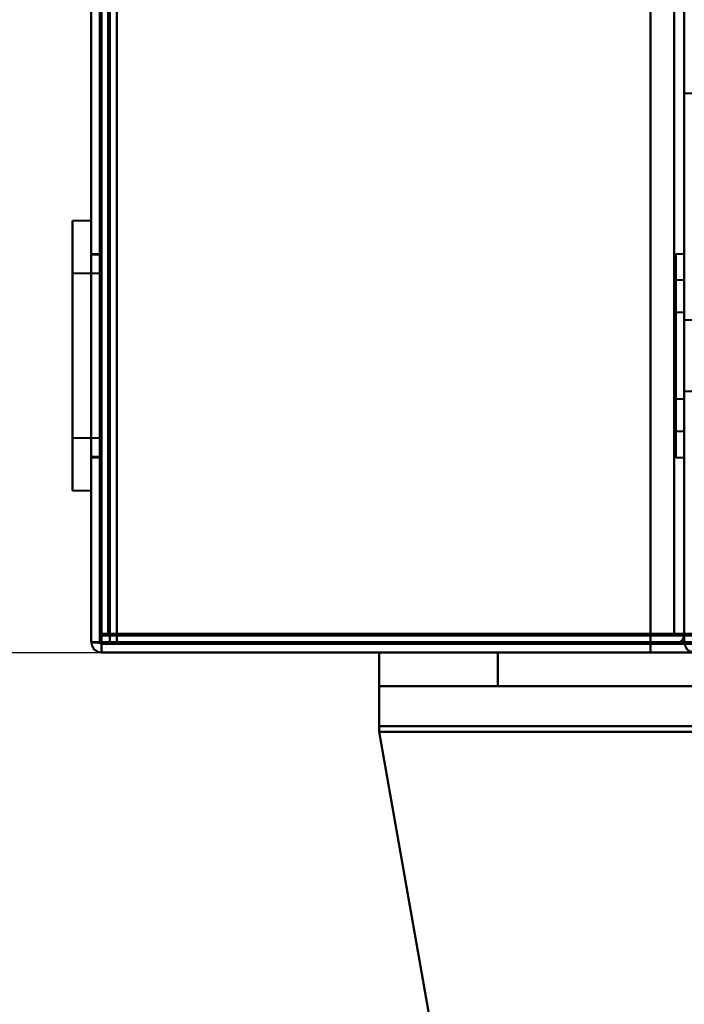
# Model space of a CAD drawing. Header units: millimetres. Extents: x -1442 to 3067, y -120 to 936.
# Tile 2 of 72: x -291 to -252, y 108 to 166. Entities that reach past the tile are written whole.
import ezdxf

# ---------------------------------------------------------------- set-up
doc = ezdxf.new("R2010")
doc.units = ezdxf.units.MM
doc.layers.add('G-IMPT', color=8, linetype='Continuous', lineweight=40)

# ---------------------------------------------------------------- blocks, each defined once
blk = doc.blocks.new('NEXA 400 CALQUES_dwg-748074-Gauche')
at = {"layer": 'G-IMPT'}
for p, q in [((-287, 827.772), (-287, 128.972)), ((-287, 827.772), (-287, 128.972)), ((-286.5, 827.272), (-286.5, 129.472)), ((-252, 129.472), (-252, 827.272)), ((-287, 153.822), (-288.1, 153.822)), ((-287, 153.822), (-288.1, 153.822)), ((-287, 153.822), (-288.1, 153.822)), ((-288.1, 153.822), (-288.1, 138.529)), ((-288.1, 153.822), (-288.1, 138.529)), ((-288.1, 153.822), (-288.1, 138.529)), ((-288.1, 138.529), (-288.1, 153.822)), ((-288.1, 138.529), (-288.1, 153.822)), ((-288.1, 138.529), (-288.1, 153.822)), ((-287, 153.822), (-287, 138.529)), ((-287, 153.822), (-287, 138.529)), ((-287, 153.822), (-287, 138.529)), ((-287, 138.529), (-287, 153.822)), ((-287, 138.529), (-287, 153.822)), ((-287, 138.529), (-287, 153.822)), ((-288.1, 153.216), (-288.1, 137.922)), ((-288.1, 153.216), (-288.1, 137.922)), ((-288.1, 153.216), (-288.1, 137.922)), ((-288.1, 137.922), (-288.1, 153.216)), ((-288.1, 137.922), (-288.1, 153.216)), ((-288.1, 137.922), (-288.1, 153.216)), ((-287, 153.216), (-287, 137.922)), ((-287, 153.216), (-287, 137.922)), ((-287, 153.216), (-287, 137.922)), ((-287, 137.922), (-287, 153.216)), ((-287, 137.922), (-287, 153.216)), ((-287, 137.922), (-287, 153.216)), ((-286.5, 151.872), (-287, 151.872)), ((-286.5, 151.872), (-287, 151.872)), ((-286.5, 151.872), (-287, 151.872)), ((-287, 151.872), (-287, 139.872)), ((-287, 151.872), (-287, 145.872)), ((-287, 151.872), (-287, 139.872)), ((-287, 151.872), (-287, 145.872)), ((-287, 151.872), (-287, 139.872)), ((-287, 151.872), (-287, 145.872)), ((-286.5, 151.822), (-287, 151.822)), ((-286.5, 151.822), (-287, 151.822)), ((-286.5, 151.822), (-287, 151.822)), ((-287, 140.376), (-287, 151.822)), ((-287, 140.376), (-287, 151.822)), ((-287, 140.376), (-287, 151.822)), ((-286.5, 139.872), (-286.5, 151.872)), ((-286.5, 139.872), (-286.5, 151.872)), ((-286.5, 139.872), (-286.5, 151.872)), ((-286.5, 139.872), (-286.5, 151.872)), ((-286.5, 139.872), (-286.5, 151.872)), ((-286.5, 139.872), (-286.5, 151.872)), ((-286.5, 151.822), (-286.5, 140.376)), ((-286.5, 151.822), (-286.5, 140.376)), ((-286.5, 151.822), (-286.5, 140.376)), ((-252, 151.872), (-252.5, 151.872)), ((-252, 151.872), (-252.5, 151.872)), ((-252, 151.872), (-252.5, 151.872)), ((-252.5, 151.872), (-252.5, 139.872)), ((-252.5, 151.872), (-252.5, 139.872)), ((-252.5, 139.872), (-252.5, 151.872)), ((-252.5, 139.872), (-252.5, 151.872)), ((-252.5, 151.872), (-252.5, 139.872)), ((-252.5, 151.872), (-252.5, 139.872)), ((-252.5, 139.872), (-252.5, 151.872)), ((-252.5, 139.872), (-252.5, 151.872)), ((-252.5, 139.872), (-252.5, 151.872)), ((-252.5, 139.872), (-252.5, 151.872)), ((-252.5, 151.872), (-252.5, 139.872)), ((-252.5, 151.872), (-252.5, 139.872)), ((-252, 151.872), (-252, 145.872)), ((-252, 145.872), (-252, 151.872)), ((-252, 139.872), (-252, 151.872)), ((-252, 151.872), (-252, 145.872)), ((-252, 145.872), (-252, 151.872)), ((-252, 139.872), (-252, 151.872)), ((-252, 145.872), (-252, 151.872)), ((-252, 139.872), (-252, 151.872)), ((-252, 151.872), (-252, 145.872)), ((-287, 139.922), (-287, 151.368)), ((-287, 139.922), (-287, 151.368)), ((-287, 139.922), (-287, 151.368)), ((-286.5, 151.368), (-286.5, 139.922)), ((-286.5, 151.368), (-286.5, 139.922)), ((-286.5, 151.368), (-286.5, 139.922)), ((-286.5, 150.722), (-288.1, 150.722)), ((-286.5, 150.722), (-288.1, 150.722)), ((-286.5, 150.722), (-288.1, 150.722)), ((-288.1, 150.722), (-288.1, 141.392)), ((-288.1, 150.722), (-288.1, 141.392)), ((-288.1, 150.722), (-288.1, 141.392)), ((-288.1, 141.392), (-288.1, 150.722)), ((-288.1, 141.392), (-288.1, 150.722)), ((-288.1, 141.392), (-288.1, 150.722)), ((-286.5, 150.722), (-286.5, 141.022)), ((-286.5, 150.722), (-286.5, 141.022)), ((-286.5, 150.722), (-286.5, 141.022)), ((-286.5, 150.722), (-286.5, 141.022)), ((-286.5, 150.722), (-286.5, 141.022)), ((-286.5, 150.722), (-286.5, 141.022)), ((-286.5, 141.392), (-286.5, 150.722)), ((-286.5, 141.392), (-286.5, 150.722)), ((-286.5, 141.392), (-286.5, 150.722)), ((-288.1, 150.352), (-288.1, 141.022)), ((-288.1, 150.352), (-288.1, 141.022)), ((-288.1, 150.352), (-288.1, 141.022)), ((-288.1, 141.022), (-288.1, 150.352)), ((-288.1, 141.022), (-288.1, 150.352)), ((-288.1, 141.022), (-288.1, 150.352)), ((-286.5, 141.022), (-286.5, 150.352)), ((-286.5, 141.022), (-286.5, 150.352)), ((-286.5, 141.022), (-286.5, 150.352)), ((-252, 150.322), (-252.5, 150.322)), ((-252, 150.322), (-252.5, 150.322)), ((-252, 150.322), (-252.5, 150.322)), ((-252.5, 141.762), (-252.5, 150.322)), ((-252.5, 150.322), (-252.5, 141.422)), ((-252.5, 150.322), (-252.5, 141.422)), ((-252.5, 141.762), (-252.5, 150.322)), ((-252.5, 150.322), (-252.5, 141.422)), ((-252.5, 150.322), (-252.5, 141.422)), ((-252.5, 150.322), (-252.5, 141.422)), ((-252.5, 150.322), (-252.5, 141.422)), ((-252.5, 141.762), (-252.5, 150.322)), ((-252.5, 141.422), (-252.5, 149.983)), ((-252.5, 141.422), (-252.5, 149.983)), ((-252.5, 141.422), (-252.5, 149.983)), ((-252, 145.872), (-252, 150.322)), ((-252, 150.322), (-252, 145.872)), ((-252, 145.872), (-252, 150.322)), ((-252, 150.322), (-252, 145.872)), ((-252, 145.872), (-252, 150.322)), ((-252, 149.983), (-252, 141.422)), ((-252, 149.983), (-252, 141.422)), ((-252, 148.422), (-252.5, 148.422)), ((-252, 148.422), (-252.5, 148.422)), ((-252, 148.422), (-252.5, 148.422)), ((-252.5, 148.422), (-252.5, 143.517)), ((-252.5, 143.322), (-252.5, 148.422)), ((-252.5, 143.322), (-252.5, 148.422)), ((-252.5, 143.322), (-252.5, 148.422)), ((-252.5, 143.322), (-252.5, 148.422)), ((-252.5, 148.422), (-252.5, 143.517)), ((-252.5, 148.422), (-252.5, 143.517)), ((-252.5, 143.322), (-252.5, 148.422)), ((-252.5, 143.322), (-252.5, 148.422)), ((-252.5, 148.228), (-252.5, 143.322)), ((-252.5, 148.228), (-252.5, 143.322)), ((-252.5, 148.228), (-252.5, 143.322)), ((-252, 148.422), (-252, 145.872)), ((-252, 145.872), (-252, 148.422)), ((-252, 148.422), (-252, 145.872)), ((-252, 148.422), (-252, 145.872)), ((-252, 145.872), (-252, 148.422)), ((-252, 143.322), (-252, 148.228)), ((-252, 143.322), (-252, 148.228)), ((-251, 147.972), (-252, 147.972)), ((-251, 147.972), (-252, 147.972)), ((-252, 147.972), (-252, 143.772)), ((-252, 147.972), (-252, 145.872)), ((-252, 145.872), (-252, 147.972)), ((-252, 145.872), (-252, 147.972)), ((-252, 147.972), (-252, 143.772)), ((-252, 147.972), (-252, 145.872)), ((-252, 145.872), (-252, 147.972)), ((-287, 145.872), (-287, 139.872)), ((-287, 145.872), (-287, 139.872)), ((-287, 145.872), (-287, 139.872)), ((-252, 145.872), (-252, 139.872)), ((-252, 141.422), (-252, 145.872)), ((-252, 145.872), (-252, 141.762)), ((-252, 139.872), (-252, 145.872)), ((-252, 145.872), (-252, 139.872)), ((-252, 141.422), (-252, 145.872)), ((-252, 139.872), (-252, 145.872)), ((-252, 139.872), (-252, 145.872)), ((-252, 145.872), (-252, 141.762)), ((-252, 145.872), (-252, 139.872)), ((-252, 141.422), (-252, 145.872)), ((-252, 145.872), (-252, 143.772)), ((-252, 145.872), (-252, 143.322)), ((-252, 143.772), (-252, 145.872)), ((-252, 143.517), (-252, 145.872)), ((-252, 145.872), (-252, 143.322)), ((-252, 143.772), (-252, 145.872)), ((-252, 145.872), (-252, 143.772)), ((-252, 145.872), (-252, 143.322)), ((-252, 143.772), (-252, 145.872)), ((-252, 143.517), (-252, 145.872)), ((-252.5, 143.517), (-252.5, 143.322)), ((-252.5, 143.517), (-252.5, 143.322)), ((-252.5, 143.517), (-252.5, 143.322)), ((-252, 143.772), (-251, 143.772)), ((-252, 143.772), (-251, 143.772)), ((-252.5, 143.322), (-252, 143.322)), ((-252.5, 143.322), (-252, 143.322)), ((-252.5, 143.322), (-252, 143.322)), ((-252.5, 141.422), (-252.5, 141.762)), ((-252.5, 141.422), (-252.5, 141.762)), ((-252.5, 141.422), (-252.5, 141.762)), ((-286.5, 141.022), (-286.5, 141.392)), ((-286.5, 141.022), (-286.5, 141.392)), ((-286.5, 141.022), (-286.5, 141.392)), ((-252.5, 141.422), (-252, 141.422)), ((-252.5, 141.422), (-252, 141.422)), ((-252.5, 141.422), (-252, 141.422)), ((-288.1, 141.022), (-286.5, 141.022)), ((-288.1, 141.022), (-286.5, 141.022)), ((-288.1, 141.022), (-286.5, 141.022)), ((-286.5, 140.376), (-286.5, 139.922)), ((-286.5, 140.376), (-286.5, 139.922)), ((-286.5, 140.376), (-286.5, 139.922)), ((-287, 139.922), (-286.5, 139.922)), ((-287, 139.922), (-286.5, 139.922)), ((-287, 139.922), (-286.5, 139.922)), ((-287, 139.872), (-286.5, 139.872)), ((-287, 139.872), (-286.5, 139.872)), ((-287, 139.872), (-286.5, 139.872)), ((-252.5, 139.872), (-252, 139.872)), ((-252.5, 139.872), (-252, 139.872)), ((-252.5, 139.872), (-252, 139.872)), ((-288.1, 137.922), (-287, 137.922)), ((-288.1, 137.922), (-287, 137.922)), ((-288.1, 137.922), (-287, 137.922)), ((-287, 128.972), (-286.4, 128.972)), ((-286.4, 128.972), (-287, 128.972)), ((-286.4, 128.972), (-287, 128.972)), ((-287, 128.972), (-286.4, 128.972)), ((-286.4, 128.972), (-287, 128.972)), ((-287, 128.972), (-286.4, 128.972)), ((-287, 128.972), (-286.4, 128.972)), ((-286.4, 128.972), (-287, 128.972)), ((-286.5, 129.472), (-285.9, 129.472)), ((-285.9, 129.472), (-286.5, 129.472)), ((-285.9, 129.472), (-286.5, 129.472)), ((-286.5, 129.472), (-285.9, 129.472)), ((-286.4, 128.372), (-286.4, 128.972)), ((-286.4, 128.972), (-286.4, 128.372)), ((-286.4, 128.972), (-286.4, 128.372)), ((-286.4, 128.372), (-286.4, 128.972)), ((-285.9, 129.472), (-285.9, 128.872)), ((-285.9, 128.872), (-285.9, 129.472)), ((-285.9, 128.872), (-285.9, 129.472)), ((-285.9, 129.472), (-285.9, 128.872)), ((-252.6, 129.472), (-252, 129.472)), ((-252.6, 129.472), (-252, 129.472)), ((-252, 129.472), (-252.6, 129.472)), ((-252, 129.472), (-252.6, 129.472)), ((-285.9, 128.872), (248.9, 128.872)), ((-286.4, 128.372), (249.4, 128.372)), ((250, 128.372), (-270, 128.372)), ((-270, 128.372), (-270, 126.372)), ((-270, 128.372), (-270, 126.372)), ((-270, 123.678), (-270, 128.372)), ((-270, 128.372), (-270, 123.678)), ((-270, 128.372), (-263, 128.372)), ((-270, 128.372), (-270, 123.678)), ((-270, 128.372), (-263, 128.372)), ((-270, 128.372), (-263, 128.372)), ((-270, 128.372), (-270, 123.678)), ((-270, 123.678), (-270, 128.372)), ((-263, 128.372), (-270, 128.372)), ((-263, 128.372), (-270, 128.372)), ((-263, 128.372), (-270, 128.372)), ((-263, 128.372), (-270, 128.372)), ((-270, 128.372), (-263, 128.372)), ((-270, 128.372), (-270, 123.678)), ((250, 126.372), (-270, 126.372)), ((250, 126.372), (-270, 126.372)), ((-270, 126.372), (-270, 124.025)), ((-270, 126.372), (-263, 126.372)), ((-270, 126.372), (-270, 124.025)), ((-270, 126.372), (-263, 126.372)), ((-270, 126.372), (-270, 124.025)), ((-270, 126.372), (-263, 126.372)), ((-270, 124.025), (-270, 126.372)), ((-263, 126.372), (-270, 126.372)), ((-270, 124.025), (-270, 126.372)), ((-263, 126.372), (-270, 126.372)), ((-263, 126.372), (-270, 126.372)), ((-270, 124.025), (-270, 126.372)), ((-270, 126.372), (-270, 124.025)), ((-263, 126.372), (-270, 126.372)), ((-270, 126.372), (-263, 126.372)), ((-270, 124.025), (-270, 126.372))]:
    blk.add_line(p, q, dxfattribs=at)
at = {"layer": 'G-IMPT', "flags": 128}
for points in [[(-287, 128.972), (-287, 303.672), (-287, 478.372), (-287, 653.072), (-287, 827.772)], [(-287, 827.772), (-287, 653.072), (-287, 478.372), (-287, 303.672), (-287, 128.972)], [(-287, 128.972), (-287, 303.672), (-287, 478.372), (-287, 653.072), (-287, 827.772)], [(-287, 827.772), (-287, 653.072), (-287, 478.372), (-287, 303.672), (-287, 128.972)], [(-287, 827.772), (-287, 653.072), (-287, 478.372), (-287, 303.672), (-287, 128.972)], [(-287, 128.972), (-287, 303.672), (-287, 478.372), (-287, 653.072), (-287, 827.772)], [(-287, 128.972), (-287, 303.672), (-287, 478.372), (-287, 653.072), (-287, 827.772)], [(-287, 827.772), (-287, 653.072), (-287, 478.372), (-287, 303.672), (-287, 128.972)], [(-287, 827.772), (-287, 653.072), (-287, 478.372), (-287, 303.672), (-287, 128.972)], [(-287, 128.972), (-287, 303.672), (-287, 478.372), (-287, 653.072), (-287, 827.772)], [(-287, 827.772), (-287, 653.072), (-287, 478.372), (-287, 303.672), (-287, 128.972)], [(-287, 128.972), (-287, 303.672), (-287, 478.372), (-287, 653.072), (-287, 827.772)], [(-286.5, 827.772), (-286.5, 653.072), (-286.5, 478.372), (-286.5, 303.672), (-286.5, 128.972)], [(-286.5, 827.772), (-286.5, 653.072), (-286.5, 478.372), (-286.5, 303.672), (-286.5, 128.972)], [(-286.5, 128.972), (-286.5, 303.672), (-286.5, 478.372), (-286.5, 653.072), (-286.5, 827.772)], [(-286.5, 128.972), (-286.5, 303.672), (-286.5, 478.372), (-286.5, 653.072), (-286.5, 827.772)], [(-286.4, 128.972), (-286.4, 303.672), (-286.4, 478.372), (-286.4, 653.072), (-286.4, 827.772)], [(-286.4, 128.972), (-286.4, 303.672), (-286.4, 478.372), (-286.4, 653.072), (-286.4, 827.772)], [(-286.4, 128.972), (-286.4, 303.672), (-286.4, 478.372), (-286.4, 653.072), (-286.4, 827.772)], [(-286.4, 827.772), (-286.4, 653.072), (-286.4, 478.372), (-286.4, 303.672), (-286.4, 128.972)], [(-286.4, 128.972), (-286.4, 303.672), (-286.4, 478.372), (-286.4, 653.072), (-286.4, 827.772)], [(-286.4, 827.772), (-286.4, 653.072), (-286.4, 478.372), (-286.4, 303.672), (-286.4, 128.972)], [(-286.4, 827.772), (-286.4, 653.072), (-286.4, 478.372), (-286.4, 303.672), (-286.4, 128.972)], [(-286.4, 827.772), (-286.4, 653.072), (-286.4, 478.372), (-286.4, 303.672), (-286.4, 128.972)], [(-286.4, 128.972), (-286.4, 303.672), (-286.4, 478.372), (-286.4, 653.072), (-286.4, 827.772)], [(-286.4, 827.772), (-286.4, 653.072), (-286.4, 478.372), (-286.4, 303.672), (-286.4, 128.972)], [(-286.4, 827.772), (-286.4, 653.072), (-286.4, 478.372), (-286.4, 303.672), (-286.4, 128.972)], [(-286.4, 128.972), (-286.4, 303.672), (-286.4, 478.372), (-286.4, 653.072), (-286.4, 827.772)], [(-286.5, 129.372), (-286.5, 303.872), (-286.5, 478.372), (-286.5, 652.872), (-286.5, 827.372)], [(-286.5, 827.372), (-286.5, 652.872), (-286.5, 478.372), (-286.5, 303.872), (-286.5, 129.372)], [(-286.5, 129.372), (-286.5, 303.872), (-286.5, 478.372), (-286.5, 652.872), (-286.5, 827.372)], [(-286.5, 827.372), (-286.5, 652.872), (-286.5, 478.372), (-286.5, 303.872), (-286.5, 129.372)], [(-286.5, 129.472), (-286.5, 303.922), (-286.5, 478.372), (-286.5, 652.822), (-286.5, 827.272)], [(-286.5, 827.272), (-286.5, 652.822), (-286.5, 478.372), (-286.5, 303.922), (-286.5, 129.472)], [(-286.5, 827.272), (-286.5, 652.822), (-286.5, 478.372), (-286.5, 303.922), (-286.5, 129.472)], [(-286.5, 129.472), (-286.5, 303.922), (-286.5, 478.372), (-286.5, 652.822), (-286.5, 827.272)], [(-286.5, 827.272), (-286.5, 652.822), (-286.5, 478.372), (-286.5, 303.922), (-286.5, 129.472)], [(-286.5, 129.472), (-286.5, 303.922), (-286.5, 478.372), (-286.5, 652.822), (-286.5, 827.272)], [(-286.5, 827.272), (-286.5, 652.822), (-286.5, 478.372), (-286.5, 303.922), (-286.5, 129.472)], [(-286.5, 129.472), (-286.5, 303.922), (-286.5, 478.372), (-286.5, 652.822), (-286.5, 827.272)], [(-286.5, 827.272), (-286.5, 652.822), (-286.5, 478.372), (-286.5, 303.922), (-286.5, 129.472)], [(-286.5, 129.472), (-286.5, 303.922), (-286.5, 478.372), (-286.5, 652.822), (-286.5, 827.272)], [(-286.5, 827.272), (-286.5, 652.822), (-286.5, 478.372), (-286.5, 303.922), (-286.5, 129.472)], [(-286.5, 129.472), (-286.5, 303.922), (-286.5, 478.372), (-286.5, 652.822), (-286.5, 827.272)], [(-286, 129.472), (-286, 303.922), (-286, 478.372), (-286, 652.822), (-286, 827.272)], [(-286, 827.272), (-286, 652.822), (-286, 478.372), (-286, 303.922), (-286, 129.472)], [(-286, 129.472), (-286, 303.922), (-286, 478.372), (-286, 652.822), (-286, 827.272)], [(-286, 827.272), (-286, 652.822), (-286, 478.372), (-286, 303.922), (-286, 129.472)], [(-286, 129.472), (-286, 303.922), (-286, 478.372), (-286, 652.822), (-286, 827.272)], [(-286, 827.272), (-286, 652.822), (-286, 478.372), (-286, 303.922), (-286, 129.472)], [(-285.9, 827.272), (-285.9, 652.822), (-285.9, 478.372), (-285.9, 303.922), (-285.9, 129.472)], [(-285.9, 827.272), (-285.9, 652.822), (-285.9, 478.372), (-285.9, 303.922), (-285.9, 129.472)], [(-285.9, 129.472), (-285.9, 303.922), (-285.9, 478.372), (-285.9, 652.822), (-285.9, 827.272)], [(-285.9, 827.272), (-285.9, 652.822), (-285.9, 478.372), (-285.9, 303.922), (-285.9, 129.472)], [(-285.9, 129.472), (-285.9, 303.922), (-285.9, 478.372), (-285.9, 652.822), (-285.9, 827.272)], [(-285.9, 129.472), (-285.9, 303.922), (-285.9, 478.372), (-285.9, 652.822), (-285.9, 827.272)], [(-285.5, 827.272), (-285.5, 652.822), (-285.5, 478.372), (-285.5, 303.922), (-285.5, 129.472)], [(-285.5, 129.472), (-285.5, 303.922), (-285.5, 478.372), (-285.5, 652.822), (-285.5, 827.272)], [(-285.5, 827.272), (-285.5, 652.822), (-285.5, 478.372), (-285.5, 303.922), (-285.5, 129.472)], [(-285.5, 129.472), (-285.5, 303.922), (-285.5, 478.372), (-285.5, 652.822), (-285.5, 827.272)], [(-285.5, 129.472), (-285.5, 303.922), (-285.5, 478.372), (-285.5, 652.822), (-285.5, 827.272)], [(-285.5, 827.272), (-285.5, 652.822), (-285.5, 478.372), (-285.5, 303.922), (-285.5, 129.472)], [(-285.5, 827.272), (-285.5, 652.822), (-285.5, 478.372), (-285.5, 303.922), (-285.5, 129.472)], [(-285.5, 129.472), (-285.5, 303.922), (-285.5, 478.372), (-285.5, 652.822), (-285.5, 827.272)], [(-254, 827.272), (-254, 652.822), (-254, 478.372), (-254, 303.922), (-254, 129.472)], [(-254, 129.472), (-254, 303.922), (-254, 478.372), (-254, 652.822), (-254, 827.272)], [(-254, 129.472), (-254, 303.922), (-254, 478.372), (-254, 652.822), (-254, 827.272)], [(-254, 827.272), (-254, 652.822), (-254, 478.372), (-254, 303.922), (-254, 129.472)], [(-254, 129.472), (-254, 303.922), (-254, 478.372), (-254, 652.822), (-254, 827.272)], [(-254, 827.272), (-254, 652.822), (-254, 478.372), (-254, 303.922), (-254, 129.472)], [(-254, 129.472), (-254, 303.922), (-254, 478.372), (-254, 652.822), (-254, 827.272)], [(-254, 827.272), (-254, 652.822), (-254, 478.372), (-254, 303.922), (-254, 129.472)], [(-252.6, 129.472), (-252.6, 303.922), (-252.6, 478.372), (-252.6, 652.822), (-252.6, 827.272)], [(-252.6, 827.272), (-252.6, 652.822), (-252.6, 478.372), (-252.6, 303.922), (-252.6, 129.472)], [(-252.6, 129.472), (-252.6, 303.922), (-252.6, 478.372), (-252.6, 652.822), (-252.6, 827.272)], [(-252.6, 827.272), (-252.6, 652.822), (-252.6, 478.372), (-252.6, 303.922), (-252.6, 129.472)], [(-252, 827.272), (-252, 660.797), (-252, 494.322), (-252, 327.847), (-252, 161.372)], [(-252, 161.372), (-252, 327.847), (-252, 494.322), (-252, 660.797), (-252, 827.272)], [(-252, 827.272), (-252, 660.797), (-252, 494.322), (-252, 327.847), (-252, 161.372)], [(-252, 161.372), (-252, 153.397), (-252, 145.422), (-252, 137.447), (-252, 129.472)], [(-252, 128.972), (-252, 137.072), (-252, 145.172), (-252, 153.272), (-252, 161.372)], [(-252, 161.372), (-251.875, 161.372), (-251.75, 161.372), (-251.625, 161.372), (-251.5, 161.372)], [(-252, 129.472), (-252, 137.447), (-252, 145.422), (-252, 153.397), (-252, 161.372)], [(-252, 161.372), (-252, 153.272), (-252, 145.172), (-252, 137.072), (-252, 128.972)], [(-252, 128.972), (-252, 137.072), (-252, 145.172), (-252, 153.272), (-252, 161.372)], [(-252, 161.372), (-252, 153.397), (-252, 145.422), (-252, 137.447), (-252, 129.472)], [(-287, 128.972), (-286.875, 128.972), (-286.75, 128.972), (-286.625, 128.972), (-286.5, 128.972)], [(-286.5, 128.972), (-286.625, 128.972), (-286.75, 128.972), (-286.875, 128.972), (-287, 128.972)], [(-287, 128.972), (-286.863, 128.972), (-286.725, 128.972), (-286.588, 128.972), (-286.45, 128.972)], [(-286.45, 128.922), (-286.588, 128.935), (-286.725, 128.947), (-286.863, 128.96), (-287, 128.972)], [(-286.45, 128.972), (-286.588, 128.972), (-286.725, 128.972), (-286.863, 128.972), (-287, 128.972)], [(-287, 128.972), (-286.863, 128.96), (-286.725, 128.947), (-286.588, 128.935), (-286.45, 128.922)], [(-287, 128.972), (-286.875, 128.972), (-286.75, 128.972), (-286.625, 128.972), (-286.5, 128.972)], [(-286.5, 128.972), (-286.625, 128.972), (-286.75, 128.972), (-286.875, 128.972), (-287, 128.972)], [(-286, 129.472), (-286.125, 129.472), (-286.25, 129.472), (-286.375, 129.472), (-286.5, 129.472)], [(-286.5, 129.472), (-286.375, 129.472), (-286.25, 129.472), (-286.125, 129.472), (-286, 129.472)], [(-286.5, 129.472), (-286.5, 129.347), (-286.5, 129.222), (-286.5, 129.097), (-286.5, 128.972)], [(-286.5, 128.972), (-286.5, 129.097), (-286.5, 129.222), (-286.5, 129.347), (-286.5, 129.472)], [(-286, 129.472), (-286.125, 129.472), (-286.25, 129.472), (-286.375, 129.472), (-286.5, 129.472)], [(-286.5, 129.472), (-286.375, 129.472), (-286.25, 129.472), (-286.125, 129.472), (-286, 129.472)], [(-286.5, 129.472), (-286.5, 129.347), (-286.5, 129.222), (-286.5, 129.097), (-286.5, 128.972)], [(-286.5, 128.972), (-286.5, 129.097), (-286.5, 129.222), (-286.5, 129.347), (-286.5, 129.472)], [(-252.5, 129.422), (-261, 129.41), (-269.5, 129.397), (-278, 129.385), (-286.5, 129.372)], [(-286.5, 129.372), (-278, 129.385), (-269.5, 129.397), (-261, 129.41), (-252.5, 129.422)], [(-252.5, 129.372), (-261, 129.372), (-269.5, 129.372), (-278, 129.372), (-286.5, 129.372)], [(-286.5, 129.372), (-278, 129.372), (-269.5, 129.372), (-261, 129.372), (-252.5, 129.372)], [(-286.5, 128.972), (-286.488, 128.972), (-286.475, 128.972), (-286.463, 128.972), (-286.45, 128.972)], [(-286.45, 128.972), (-286.463, 128.972), (-286.475, 128.972), (-286.488, 128.972), (-286.5, 128.972)], [(-286.45, 128.972), (-286.438, 128.972), (-286.425, 128.972), (-286.413, 128.972), (-286.4, 128.972)], [(-286.45, 128.972), (-278.338, 128.972), (-270.225, 128.972), (-262.113, 128.972), (-254, 128.972)], [(-254, 128.972), (-262.113, 128.972), (-270.225, 128.972), (-278.338, 128.972), (-286.45, 128.972)], [(-286.4, 128.972), (-286.413, 128.972), (-286.425, 128.972), (-286.438, 128.972), (-286.45, 128.972)], [(249.4, 128.972), (115.45, 128.972), (-18.5, 128.972), (-152.45, 128.972), (-286.4, 128.972)], [(249.4, 128.972), (115.45, 128.972), (-18.5, 128.972), (-152.45, 128.972), (-286.4, 128.972)], [(-286.4, 128.972), (-286.4, 128.96), (-286.4, 128.947), (-286.4, 128.935), (-286.4, 128.922)], [(-254, 128.972), (-262.1, 128.972), (-270.2, 128.972), (-278.3, 128.972), (-286.4, 128.972)], [(-286.4, 128.972), (-278.3, 128.972), (-270.2, 128.972), (-262.1, 128.972), (-254, 128.972)], [(-286.4, 128.972), (-152.45, 128.972), (-18.5, 128.972), (115.45, 128.972), (249.4, 128.972)], [(-254, 128.972), (-262.1, 128.972), (-270.2, 128.972), (-278.3, 128.972), (-286.4, 128.972)], [(-286.4, 128.972), (-278.3, 128.972), (-270.2, 128.972), (-262.1, 128.972), (-254, 128.972)], [(-254, 128.972), (-262.1, 128.972), (-270.2, 128.972), (-278.3, 128.972), (-286.4, 128.972)], [(-286.4, 128.972), (-278.3, 128.972), (-270.2, 128.972), (-262.1, 128.972), (-254, 128.972)], [(-286.4, 128.922), (-286.4, 128.935), (-286.4, 128.947), (-286.4, 128.96), (-286.4, 128.972)], [(-286.4, 128.972), (-152.45, 128.972), (-18.5, 128.972), (115.45, 128.972), (249.4, 128.972)], [(-286.4, 128.972), (-152.45, 128.972), (-18.5, 128.972), (115.45, 128.972), (249.4, 128.972)], [(249.4, 128.972), (115.45, 128.972), (-18.5, 128.972), (-152.45, 128.972), (-286.4, 128.972)], [(-285.95, 129.472), (-285.963, 129.472), (-285.975, 129.472), (-285.988, 129.472), (-286, 129.472)], [(-286, 129.472), (-285.988, 129.472), (-285.975, 129.472), (-285.963, 129.472), (-285.95, 129.472)], [(-285.9, 129.472), (-285.913, 129.472), (-285.925, 129.472), (-285.938, 129.472), (-285.95, 129.472)], [(-285.95, 129.472), (-285.938, 129.472), (-285.925, 129.472), (-285.913, 129.472), (-285.9, 129.472)], [(-285.9, 129.472), (-152.2, 129.472), (-18.5, 129.472), (115.2, 129.472), (248.9, 129.472)], [(-285.9, 129.422), (-285.9, 129.435), (-285.9, 129.447), (-285.9, 129.46), (-285.9, 129.472)], [(-285.9, 129.472), (-277.925, 129.472), (-269.95, 129.472), (-261.975, 129.472), (-254, 129.472)], [(-254, 129.472), (-261.975, 129.472), (-269.95, 129.472), (-277.925, 129.472), (-285.9, 129.472)], [(-285.9, 129.472), (-277.925, 129.472), (-269.95, 129.472), (-261.975, 129.472), (-254, 129.472)], [(-254, 129.472), (-261.975, 129.472), (-269.95, 129.472), (-277.925, 129.472), (-285.9, 129.472)], [(248.9, 129.472), (115.2, 129.472), (-18.5, 129.472), (-152.2, 129.472), (-285.9, 129.472)], [(-285.9, 129.472), (-285.9, 129.46), (-285.9, 129.447), (-285.9, 129.435), (-285.9, 129.422)], [(-285.9, 129.372), (-285.9, 129.385), (-285.9, 129.397), (-285.9, 129.41), (-285.9, 129.422)], [(-285.9, 129.422), (-285.9, 129.41), (-285.9, 129.397), (-285.9, 129.385), (-285.9, 129.372)], [(248.9, 129.372), (115.2, 129.372), (-18.5, 129.372), (-152.2, 129.372), (-285.9, 129.372)], [(-285.9, 129.372), (-152.2, 129.372), (-18.5, 129.372), (115.2, 129.372), (248.9, 129.372)], [(-285.9, 128.872), (-285.9, 128.997), (-285.9, 129.122), (-285.9, 129.247), (-285.9, 129.372)], [(248.9, 129.372), (115.2, 129.372), (-18.5, 129.372), (-152.2, 129.372), (-285.9, 129.372)], [(-285.9, 129.372), (-285.9, 129.247), (-285.9, 129.122), (-285.9, 128.997), (-285.9, 128.872)], [(-285.9, 129.372), (-152.2, 129.372), (-18.5, 129.372), (115.2, 129.372), (248.9, 129.372)], [(248.9, 129.372), (115.2, 129.372), (-18.5, 129.372), (-152.2, 129.372), (-285.9, 129.372)], [(-285.9, 129.372), (-285.9, 129.247), (-285.9, 129.122), (-285.9, 128.997), (-285.9, 128.872)], [(-285.9, 129.372), (-152.2, 129.372), (-18.5, 129.372), (115.2, 129.372), (248.9, 129.372)], [(-285.9, 128.872), (-285.9, 128.997), (-285.9, 129.122), (-285.9, 129.247), (-285.9, 129.372)], [(-285.5, 129.472), (-277.25, 129.472), (-269, 129.472), (-260.75, 129.472), (-252.5, 129.472)], [(-254, 129.472), (-261.875, 129.472), (-269.75, 129.472), (-277.625, 129.472), (-285.5, 129.472)], [(-285.5, 129.472), (-277.25, 129.46), (-269, 129.447), (-260.75, 129.435), (-252.5, 129.422)], [(-252.5, 129.422), (-260.75, 129.435), (-269, 129.447), (-277.25, 129.46), (-285.5, 129.472)], [(-252.5, 129.472), (-260.75, 129.472), (-269, 129.472), (-277.25, 129.472), (-285.5, 129.472)], [(-285.5, 129.472), (-277.625, 129.472), (-269.75, 129.472), (-261.875, 129.472), (-254, 129.472)], [(-285.5, 129.472), (-277.625, 129.472), (-269.75, 129.472), (-261.875, 129.472), (-254, 129.472)], [(-254, 129.472), (-261.875, 129.472), (-269.75, 129.472), (-277.625, 129.472), (-285.5, 129.472)], [(-285.5, 129.372), (-277.25, 129.385), (-269, 129.397), (-260.75, 129.41), (-252.5, 129.422)], [(-252.5, 129.422), (-260.75, 129.41), (-269, 129.397), (-277.25, 129.385), (-285.5, 129.372)], [(-285.5, 129.372), (-277.25, 129.372), (-269, 129.372), (-260.75, 129.372), (-252.5, 129.372)], [(-252.5, 129.372), (-260.75, 129.372), (-269, 129.372), (-277.25, 129.372), (-285.5, 129.372)], [(-285.5, 128.872), (-285.5, 128.997), (-285.5, 129.122), (-285.5, 129.247), (-285.5, 129.372)], [(-285.5, 129.372), (-285.5, 129.247), (-285.5, 129.122), (-285.5, 128.997), (-285.5, 128.872)], [(-285.5, 128.872), (-285.5, 128.997), (-285.5, 129.122), (-285.5, 129.247), (-285.5, 129.372)], [(-285.5, 129.372), (-285.5, 129.247), (-285.5, 129.122), (-285.5, 128.997), (-285.5, 128.872)], [(-254, 129.472), (-253.35, 129.472), (-252.7, 129.472), (-252.05, 129.472), (-251.4, 129.472)], [(-254, 129.472), (-253.65, 129.472), (-253.3, 129.472), (-252.95, 129.472), (-252.6, 129.472)], [(-251.4, 129.472), (-252.05, 129.472), (-252.7, 129.472), (-253.35, 129.472), (-254, 129.472)], [(-252.6, 129.472), (-252.95, 129.472), (-253.3, 129.472), (-253.65, 129.472), (-254, 129.472)], [(-254, 129.472), (-253.65, 129.472), (-253.3, 129.472), (-252.95, 129.472), (-252.6, 129.472)], [(-254, 129.472), (-254, 129.347), (-254, 129.222), (-254, 129.097), (-254, 128.972)], [(-254, 128.972), (-254, 129.097), (-254, 129.222), (-254, 129.347), (-254, 129.472)], [(-254, 129.472), (-254, 129.347), (-254, 129.222), (-254, 129.097), (-254, 128.972)], [(-254, 128.972), (-254, 129.097), (-254, 129.222), (-254, 129.347), (-254, 129.472)], [(-252.6, 129.472), (-252.95, 129.472), (-253.3, 129.472), (-253.65, 129.472), (-254, 129.472)], [(-254, 128.972), (-254, 129.097), (-254, 129.222), (-254, 129.347), (-254, 129.472)], [(-254, 129.472), (-254, 129.347), (-254, 129.222), (-254, 129.097), (-254, 128.972)], [(-254, 129.472), (-254, 129.347), (-254, 129.222), (-254, 129.097), (-254, 128.972)], [(-254, 128.972), (-254, 129.097), (-254, 129.222), (-254, 129.347), (-254, 129.472)], [(-251.4, 129.472), (-252.05, 129.472), (-252.7, 129.472), (-253.35, 129.472), (-254, 129.472)], [(-254, 129.472), (-253.35, 129.472), (-252.7, 129.472), (-252.05, 129.472), (-251.4, 129.472)], [(-252.5, 129.472), (-252.375, 129.472), (-252.25, 129.472), (-252.125, 129.472), (-252, 129.472)], [(-252, 129.472), (-252.125, 129.472), (-252.25, 129.472), (-252.375, 129.472), (-252.5, 129.472)], [(-252.5, 129.422), (-252.375, 129.435), (-252.25, 129.447), (-252.125, 129.46), (-252, 129.472)], [(-252, 129.472), (-252.125, 129.46), (-252.25, 129.447), (-252.375, 129.435), (-252.5, 129.422)], [(-254, 128.872), (-262.113, 128.885), (-270.225, 128.897), (-278.338, 128.91), (-286.45, 128.922)], [(-286.45, 128.922), (-278.338, 128.91), (-270.225, 128.897), (-262.113, 128.885), (-254, 128.872)], [(-286.4, 128.922), (-286.4, 128.91), (-286.4, 128.897), (-286.4, 128.885), (-286.4, 128.872)], [(-286.4, 128.872), (-286.4, 128.885), (-286.4, 128.897), (-286.4, 128.91), (-286.4, 128.922)], [(-286.4, 128.872), (-286.4, 128.747), (-286.4, 128.622), (-286.4, 128.497), (-286.4, 128.372)], [(-285.9, 128.872), (-286.025, 128.872), (-286.15, 128.872), (-286.275, 128.872), (-286.4, 128.872)], [(-286.4, 128.872), (-152.45, 128.872), (-18.5, 128.872), (115.45, 128.872), (249.4, 128.872)], [(-286.4, 128.872), (-286.275, 128.872), (-286.15, 128.872), (-286.025, 128.872), (-285.9, 128.872)], [(-286.4, 128.372), (-286.4, 128.497), (-286.4, 128.622), (-286.4, 128.747), (-286.4, 128.872)], [(-254, 128.872), (-262.1, 128.872), (-270.2, 128.872), (-278.3, 128.872), (-286.4, 128.872)], [(-286.4, 128.872), (-278.3, 128.872), (-270.2, 128.872), (-262.1, 128.872), (-254, 128.872)], [(-285.9, 128.872), (-286.025, 128.872), (-286.15, 128.872), (-286.275, 128.872), (-286.4, 128.872)], [(-286.4, 128.872), (-286.4, 128.747), (-286.4, 128.622), (-286.4, 128.497), (-286.4, 128.372)], [(249.4, 128.872), (115.45, 128.872), (-18.5, 128.872), (-152.45, 128.872), (-286.4, 128.872)], [(-286.4, 128.872), (-286.275, 128.872), (-286.15, 128.872), (-286.025, 128.872), (-285.9, 128.872)], [(-286.4, 128.372), (-286.4, 128.497), (-286.4, 128.622), (-286.4, 128.747), (-286.4, 128.872)], [(-285.9, 128.872), (-152.2, 128.872), (-18.5, 128.872), (115.2, 128.872), (248.9, 128.872)], [(248.9, 128.872), (115.2, 128.872), (-18.5, 128.872), (-152.2, 128.872), (-285.9, 128.872)], [(248.9, 128.872), (115.2, 128.872), (-18.5, 128.872), (-152.2, 128.872), (-285.9, 128.872)], [(-285.9, 128.872), (-152.2, 128.872), (-18.5, 128.872), (115.2, 128.872), (248.9, 128.872)], [(248.9, 128.872), (115.2, 128.872), (-18.5, 128.872), (-152.2, 128.872), (-285.9, 128.872)], [(-285.9, 128.872), (-152.2, 128.872), (-18.5, 128.872), (115.2, 128.872), (248.9, 128.872)], [(-285.9, 128.872), (-152.2, 128.872), (-18.5, 128.872), (115.2, 128.872), (248.9, 128.872)], [(-285.9, 128.872), (-152.2, 128.872), (-18.5, 128.872), (115.2, 128.872), (248.9, 128.872)], [(248.9, 128.872), (115.2, 128.872), (-18.5, 128.872), (-152.2, 128.872), (-285.9, 128.872)], [(248.9, 128.872), (115.2, 128.872), (-18.5, 128.872), (-152.2, 128.872), (-285.9, 128.872)], [(248.9, 128.872), (115.2, 128.872), (-18.5, 128.872), (-152.2, 128.872), (-285.9, 128.872)], [(-285.9, 128.872), (-152.2, 128.872), (-18.5, 128.872), (115.2, 128.872), (248.9, 128.872)], [(-254, 128.872), (-261.875, 128.872), (-269.75, 128.872), (-277.625, 128.872), (-285.5, 128.872)], [(-285.5, 128.872), (-277.625, 128.872), (-269.75, 128.872), (-261.875, 128.872), (-254, 128.872)], [(-254, 128.872), (-261.875, 128.872), (-269.75, 128.872), (-277.625, 128.872), (-285.5, 128.872)], [(-285.5, 128.872), (-277.625, 128.872), (-269.75, 128.872), (-261.875, 128.872), (-254, 128.872)], [(-252.6, 128.872), (-252.95, 128.872), (-253.3, 128.872), (-253.65, 128.872), (-254, 128.872)], [(-254, 128.872), (-253.65, 128.872), (-253.3, 128.872), (-252.95, 128.872), (-252.6, 128.872)], [(-254, 128.372), (-254, 128.497), (-254, 128.622), (-254, 128.747), (-254, 128.872)], [(-254, 128.872), (-253.65, 128.872), (-253.3, 128.872), (-252.95, 128.872), (-252.6, 128.872)], [(-252.6, 128.872), (-252.95, 128.872), (-253.3, 128.872), (-253.65, 128.872), (-254, 128.872)], [(-254, 128.872), (-254, 128.747), (-254, 128.622), (-254, 128.497), (-254, 128.372)], [(-254, 128.372), (-254, 128.497), (-254, 128.622), (-254, 128.747), (-254, 128.872)], [(-254, 128.872), (-254, 128.747), (-254, 128.622), (-254, 128.497), (-254, 128.372)], [(-286.4, 128.372), (-152.45, 128.372), (-18.5, 128.372), (115.45, 128.372), (249.4, 128.372)], [(-270, 128.372), (-274.1, 128.372), (-278.2, 128.372), (-282.3, 128.372), (-286.4, 128.372)], [(-286.4, 128.372), (-282.3, 128.372), (-278.2, 128.372), (-274.1, 128.372), (-270, 128.372)], [(-270, 128.372), (-274.1, 128.372), (-278.2, 128.372), (-282.3, 128.372), (-286.4, 128.372)], [(-286.4, 128.372), (-282.3, 128.372), (-278.2, 128.372), (-274.1, 128.372), (-270, 128.372)], [(-270, 128.372), (-274.1, 128.372), (-278.2, 128.372), (-282.3, 128.372), (-286.4, 128.372)], [(-286.4, 128.372), (-282.3, 128.372), (-278.2, 128.372), (-274.1, 128.372), (-270, 128.372)], [(249.4, 128.372), (115.45, 128.372), (-18.5, 128.372), (-152.45, 128.372), (-286.4, 128.372)], [(249.4, 128.372), (119.55, 128.372), (-10.3, 128.372), (-140.15, 128.372), (-270, 128.372)], [(-254, 128.372), (-258, 128.372), (-262, 128.372), (-266, 128.372), (-270, 128.372)], [(-270, 128.372), (-270, 127.872), (-270, 127.372), (-270, 126.872), (-270, 126.372)], [(-270, 126.372), (-270, 126.872), (-270, 127.372), (-270, 127.872), (-270, 128.372)], [(-270, 128.372), (-270, 127.872), (-270, 127.372), (-270, 126.872), (-270, 126.372)], [(-270, 126.372), (-270, 126.872), (-270, 127.372), (-270, 127.872), (-270, 128.372)], [(-270, 128.372), (-270, 127.872), (-270, 127.372), (-270, 126.872), (-270, 126.372)], [(-270, 126.372), (-270, 126.872), (-270, 127.372), (-270, 127.872), (-270, 128.372)], [(-270, 128.372), (-266, 128.372), (-262, 128.372), (-258, 128.372), (-254, 128.372)], [(-270, 128.372), (-266, 128.372), (-262, 128.372), (-258, 128.372), (-254, 128.372)], [(-254, 128.372), (-258, 128.372), (-262, 128.372), (-266, 128.372), (-270, 128.372)], [(-270, 128.372), (-140.15, 128.372), (-10.3, 128.372), (119.55, 128.372), (249.4, 128.372)], [(-254, 128.372), (-258, 128.372), (-262, 128.372), (-266, 128.372), (-270, 128.372)], [(-270, 128.372), (-266, 128.372), (-262, 128.372), (-258, 128.372), (-254, 128.372)], [(-270, 128.372), (-270, 127.872), (-270, 127.372), (-270, 126.872), (-270, 126.372)], [(-254, 128.372), (-258, 128.372), (-262, 128.372), (-266, 128.372), (-270, 128.372)], [(-270, 126.372), (-270, 126.872), (-270, 127.372), (-270, 127.872), (-270, 128.372)], [(249.4, 128.372), (119.55, 128.372), (-10.3, 128.372), (-140.15, 128.372), (-270, 128.372)], [(-270, 128.372), (-266, 128.372), (-262, 128.372), (-258, 128.372), (-254, 128.372)], [(-270, 128.372), (-140.15, 128.372), (-10.3, 128.372), (119.55, 128.372), (249.4, 128.372)], [(-263, 128.372), (-263, 127.872), (-263, 127.372), (-263, 126.872), (-263, 126.372)], [(-263, 126.372), (-263, 126.872), (-263, 127.372), (-263, 127.872), (-263, 128.372)], [(-263, 128.372), (-260.75, 128.372), (-258.5, 128.372), (-256.25, 128.372), (-254, 128.372)], [(-263, 128.372), (-263, 127.872), (-263, 127.372), (-263, 126.872), (-263, 126.372)], [(-263, 126.372), (-263, 126.872), (-263, 127.372), (-263, 127.872), (-263, 128.372)], [(-263, 128.372), (-260.75, 128.372), (-258.5, 128.372), (-256.25, 128.372), (-254, 128.372)], [(-254, 128.372), (-256.25, 128.372), (-258.5, 128.372), (-260.75, 128.372), (-263, 128.372)], [(-263, 128.372), (-263, 127.872), (-263, 127.372), (-263, 126.872), (-263, 126.372)], [(-263, 126.372), (-263, 126.872), (-263, 127.372), (-263, 127.872), (-263, 128.372)], [(-263, 128.372), (-260.75, 128.372), (-258.5, 128.372), (-256.25, 128.372), (-254, 128.372)], [(-254, 128.372), (-256.25, 128.372), (-258.5, 128.372), (-260.75, 128.372), (-263, 128.372)], [(-263, 128.372), (-260.75, 128.372), (-258.5, 128.372), (-256.25, 128.372), (-254, 128.372)], [(-254, 128.372), (-256.25, 128.372), (-258.5, 128.372), (-260.75, 128.372), (-263, 128.372)], [(-263, 126.372), (-263, 126.872), (-263, 127.372), (-263, 127.872), (-263, 128.372)], [(-254, 128.372), (-256.25, 128.372), (-258.5, 128.372), (-260.75, 128.372), (-263, 128.372)], [(-263, 128.372), (-263, 127.872), (-263, 127.372), (-263, 126.872), (-263, 126.372)], [(-251.4, 128.372), (-252.05, 128.372), (-252.7, 128.372), (-253.35, 128.372), (-254, 128.372)], [(-254, 128.372), (-253.35, 128.372), (-252.7, 128.372), (-252.05, 128.372), (-251.4, 128.372)], [(-254, 128.372), (-253.35, 128.372), (-252.7, 128.372), (-252.05, 128.372), (-251.4, 128.372)], [(-251.4, 128.372), (-252.05, 128.372), (-252.7, 128.372), (-253.35, 128.372), (-254, 128.372)], [(-254, 128.372), (-253.35, 128.372), (-252.7, 128.372), (-252.05, 128.372), (-251.4, 128.372)], [(-251.4, 128.372), (-252.05, 128.372), (-252.7, 128.372), (-253.35, 128.372), (-254, 128.372)], [(-254, 128.372), (-253.35, 128.372), (-252.7, 128.372), (-252.05, 128.372), (-251.4, 128.372)], [(-254, 128.372), (-253.35, 128.372), (-252.7, 128.372), (-252.05, 128.372), (-251.4, 128.372)], [(-251.4, 128.372), (-252.05, 128.372), (-252.7, 128.372), (-253.35, 128.372), (-254, 128.372)], [(-251.4, 128.372), (-252.05, 128.372), (-252.7, 128.372), (-253.35, 128.372), (-254, 128.372)], [(-251.4, 128.372), (-252.05, 128.372), (-252.7, 128.372), (-253.35, 128.372), (-254, 128.372)], [(-254, 128.372), (-253.35, 128.372), (-252.7, 128.372), (-252.05, 128.372), (-251.4, 128.372)], [(-270, 126.372), (-140, 126.372), (-10, 126.372), (120, 126.372), (250, 126.372)], [(250, 126.372), (120, 126.372), (-10, 126.372), (-140, 126.372), (-270, 126.372)], [(-270, 126.372), (-140, 126.372), (-10, 126.372), (120, 126.372), (250, 126.372)], [(250, 126.372), (120, 126.372), (-10, 126.372), (-140, 126.372), (-270, 126.372)], [(250, 126.372), (120, 126.372), (-10, 126.372), (-140, 126.372), (-270, 126.372)], [(-270, 126.372), (-140, 126.372), (-10, 126.372), (120, 126.372), (250, 126.372)], [(250, 126.372), (120, 126.372), (-10, 126.372), (-140, 126.372), (-270, 126.372)], [(-270, 126.372), (-140, 126.372), (-10, 126.372), (120, 126.372), (250, 126.372)], [(-263, 126.372), (-136.5, 126.372), (-10, 126.372), (116.5, 126.372), (243, 126.372)], [(-263, 126.372), (-136.5, 126.372), (-10, 126.372), (116.5, 126.372), (243, 126.372)], [(243, 126.372), (116.5, 126.372), (-10, 126.372), (-136.5, 126.372), (-263, 126.372)], [(243, 126.372), (116.5, 126.372), (-10, 126.372), (-136.5, 126.372), (-263, 126.372)], [(243, 126.372), (116.5, 126.372), (-10, 126.372), (-136.5, 126.372), (-263, 126.372)], [(-263, 126.372), (-136.5, 126.372), (-10, 126.372), (116.5, 126.372), (243, 126.372)], [(243, 126.372), (116.5, 126.372), (-10, 126.372), (-136.5, 126.372), (-263, 126.372)], [(-263, 126.372), (-136.5, 126.372), (-10, 126.372), (116.5, 126.372), (243, 126.372)], [(-270, 123.678), (-270, 123.765), (-270, 123.851), (-270, 123.938), (-270, 124.025)], [(-270, 124.025), (-140, 124.025), (-10, 124.025), (120, 124.025), (250, 124.025)], [(250, 124.025), (120, 124.025), (-10, 124.025), (-140, 124.025), (-270, 124.025)], [(-270, 123.678), (-270, 123.765), (-270, 123.851), (-270, 123.938), (-270, 124.025)], [(-270, 124.025), (-140, 124.025), (-10, 124.025), (120, 124.025), (250, 124.025)], [(250, 124.025), (120, 124.025), (-10, 124.025), (-140, 124.025), (-270, 124.025)], [(-270, 124.025), (-140, 124.025), (-10, 124.025), (120, 124.025), (250, 124.025)], [(250, 124.025), (120, 124.025), (-10, 124.025), (-140, 124.025), (-270, 124.025)], [(-270, 124.025), (-270, 123.938), (-270, 123.851), (-270, 123.765), (-270, 123.678)], [(-270, 124.025), (-270, 123.938), (-270, 123.851), (-270, 123.765), (-270, 123.678)], [(-270, 124.025), (-270, 123.938), (-270, 123.851), (-270, 123.765), (-270, 123.678)], [(-270, 123.678), (-270, 123.765), (-270, 123.851), (-270, 123.938), (-270, 124.025)], [(-270, 124.025), (-140, 124.025), (-10, 124.025), (120, 124.025), (250, 124.025)], [(250, 124.025), (120, 124.025), (-10, 124.025), (-140, 124.025), (-270, 124.025)], [(-270, 124.025), (-270, 123.938), (-270, 123.851), (-270, 123.765), (-270, 123.678)], [(-270, 123.678), (-270, 123.765), (-270, 123.851), (-270, 123.938), (-270, 124.025)], [(250, 123.678), (120, 123.678), (-10, 123.678), (-140, 123.678), (-270, 123.678)], [(-270, 123.678), (-264.694, 93.585), (-259.388, 63.492), (-254.081, 33.398), (-248.775, 3.305)], [(250, 123.678), (120, 123.678), (-10, 123.678), (-140, 123.678), (-270, 123.678)], [(-270, 123.678), (-264.694, 93.585), (-259.388, 63.492), (-254.081, 33.398), (-248.775, 3.305)], [(-270, 123.678), (-264.709, 93.671), (-259.418, 63.665), (-254.127, 33.659), (-248.836, 3.653)], [(-248.775, 3.305), (-254.081, 33.398), (-259.388, 63.492), (-264.694, 93.585), (-270, 123.678)], [(-248.836, 3.653), (-254.127, 33.659), (-259.418, 63.665), (-264.709, 93.671), (-270, 123.678)], [(-270, 123.678), (-264.709, 93.671), (-259.418, 63.665), (-254.127, 33.659), (-248.836, 3.653)], [(-248.775, 3.305), (-254.081, 33.398), (-259.388, 63.492), (-264.694, 93.585), (-270, 123.678)], [(-248.836, 3.653), (-254.127, 33.659), (-259.418, 63.665), (-264.709, 93.671), (-270, 123.678)], [(-270, 123.678), (-264.709, 93.671), (-259.418, 63.665), (-254.127, 33.659), (-248.836, 3.653)], [(-270, 123.678), (-264.694, 93.585), (-259.388, 63.492), (-254.081, 33.398), (-248.775, 3.305)], [(-248.836, 3.653), (-254.127, 33.659), (-259.418, 63.665), (-264.709, 93.671), (-270, 123.678)], [(-270, 123.678), (-140, 123.678), (-10, 123.678), (120, 123.678), (250, 123.678)], [(-248.775, 3.305), (-254.081, 33.398), (-259.388, 63.492), (-264.694, 93.585), (-270, 123.678)], [(-270, 123.678), (-140, 123.678), (-10, 123.678), (120, 123.678), (250, 123.678)], [(250, 123.678), (120, 123.678), (-10, 123.678), (-140, 123.678), (-270, 123.678)], [(-270, 123.678), (-264.709, 93.671), (-259.418, 63.665), (-254.127, 33.659), (-248.836, 3.653)], [(-270, 123.678), (-264.694, 93.585), (-259.388, 63.492), (-254.081, 33.398), (-248.775, 3.305)], [(-248.836, 3.653), (-254.127, 33.659), (-259.418, 63.665), (-264.709, 93.671), (-270, 123.678)], [(-270, 123.678), (-140, 123.678), (-10, 123.678), (120, 123.678), (250, 123.678)], [(-248.775, 3.305), (-254.081, 33.398), (-259.388, 63.492), (-264.694, 93.585), (-270, 123.678)]]:
    blk.add_lwpolyline(points, dxfattribs=at)
at = {"layer": 'G-IMPT'}
for centre, start, end in [((-286.4, 128.972), 180, 270), ((-286.4, 128.972), 180, 270), ((-286.4, 128.972), 180, 270), ((-286.4, 128.972), 180, 270), ((-252.6, 129.472), 270, 360), ((-252.6, 129.472), 270, 360), ((-252.6, 129.472), 270, 360), ((-252.6, 129.472), 270, 0), ((-251.4, 128.972), 180, 270)]:
    blk.add_arc(centre, 0.6, start, end, dxfattribs=at)

msp = doc.modelspace()

# ---------------------------------------------------------------- linework, layer by layer
at = {"color": 94, "lineweight": 30}
msp.add_line((-610.6, 128.372), (608.6, 128.372), dxfattribs=at)
msp.add_line((-610.6, 128.372), (608.6, 128.372), dxfattribs=at)

# ---------------------------------------------------------------- block references
at = {"layer": 'G-IMPT'}
msp.add_blockref('NEXA 400 CALQUES_dwg-748074-Gauche', (0, 0), dxfattribs=at)

doc.saveas('drawing.dxf')
